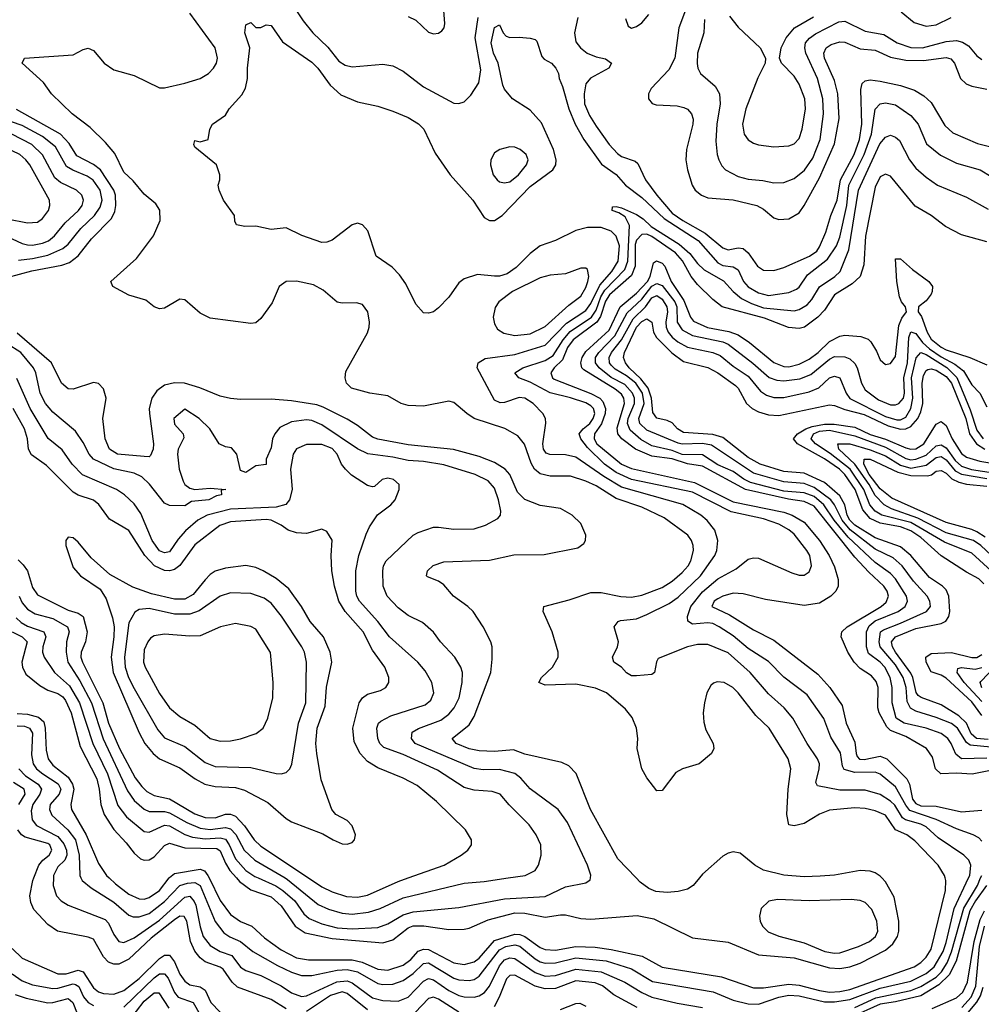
# Model space of a CAD drawing. Header units: inches. Extents: x 884549 to 1028252, y 526810 to 653624.
# Tile 131 of 256: x 955540 to 959328, y 549502 to 553382. Entities that reach past the tile are written whole.
import ezdxf

# ---------------------------------------------------------------- set-up
doc = ezdxf.new("R2010")
doc.units = ezdxf.units.IN
doc.header["$MEASUREMENT"] = 0
doc.layers.add('A9554', color=7, linetype='Continuous')
doc.layers.add('A9555', color=7, linetype='Continuous')

msp = doc.modelspace()

# ---------------------------------------------------------------- linework, layer by layer
at = {"layer": 'A9554', "color": 5}
for points, elevation in [([(956590, 549484.3), (956530, 549520.6), (956398.3, 549570), (956377, 549590), (956340.7, 549640.7), (956328.9, 549648.9), (956270.1, 549670), (956250, 549686), (956230, 549712.1), (956212.5, 549750), (956198, 549830), (956188, 549848), (956170, 549849), (956150, 549835.3), (956057.7, 549762.3), (955970, 549680.4), (955930, 549660.6), (955910, 549660.1), (955890, 549668.5), (955870, 549689.6), (955830, 549759), (955810, 549767), (955689.2, 549790), (955650, 549816.4), (955595.5, 549875.5), (955583.8, 549903.8), (955580.1, 549930), (955592, 549990), (955596, 550000)], 2720), ([(955672.6, 550000), (955671.1, 549970), (955685, 549930), (955702.9, 549910), (955730, 549893.4), (955876.7, 549836.7), (955890, 549822.2), (955910, 549776.9), (955930.1, 549750.1), (955950, 549745.3), (955990, 549763.5), (956090, 549833.3), (956190, 549924.7), (956210, 549928.2), (956227.3, 549907.3), (956233, 549893), (956250, 549807.9), (956262.7, 549770), (956290, 549734.5), (956330, 549710.8), (956374.9, 549694.9), (956410, 549649.1), (956430, 549635.9), (956490, 549615.4), (956570, 549574.4), (956610, 549546.8), (956650, 549532.8), (956670, 549535.3), (956789.6, 549590.4), (956830, 549595.3), (956850, 549587.5), (956930, 549528.2), (956970, 549516.7), (957030, 549515.1), (957070, 549530.5), (957130, 549593), (957150, 549603.9), (957170, 549598.1), (957230, 549556.5), (957270, 549537.1), (957290, 549531.7), (957330, 549530.4), (957350, 549536.1), (957370.6, 549549.4), (957390, 549573.8), (957430, 549653.2), (957450, 549677.6), (957470, 549685.4), (957490, 549682.8), (957570, 549627.6), (957610, 549613.1), (957650, 549615.1), (957730, 549640.2), (957830.2, 549630), (957924.1, 549590), (957990, 549548.7), (958030, 549530.7), (958130, 549506.7), (958230, 549489.4)], 2740), ([(955780.9, 550000), (955785.9, 549990), (955820.8, 549960.8), (955910, 549905.3), (955970, 549853.6), (955986.9, 549846.9), (956010, 549846.4), (956050, 549860.2), (956110, 549907.2), (956170, 549969.8), (956200.8, 549979.2), (956230, 549981.6), (956250.5, 549970), (956309.1, 549829.1), (956343.8, 549783.8), (956367.6, 549767.6), (956410, 549749.3), (956457.5, 549710), (956555.3, 549655.3), (956610, 549628.6), (956650, 549615.8), (956690, 549615.1), (956790, 549636.1), (956830, 549639.8), (956870, 549630), (956950, 549584.7), (956970, 549580.5), (957010, 549581.5), (957050, 549596.1), (957090, 549624.1), (957130, 549662.9), (957150, 549666.2), (957250, 549605.1), (957270, 549598.5), (957310, 549595.4), (957330, 549600.4), (957350, 549613.2), (957430, 549717.3), (957455.2, 549730), (957490, 549736.4), (957510, 549731.3), (957570, 549681.3), (957590, 549669.3), (957610, 549663.8), (957650, 549665), (957730, 549684.8), (957850, 549674.1), (957950, 549642), (958032.7, 549592.7), (958271.7, 549551.7), (958350, 549518.5), (958410, 549503.9), (958450, 549503.4), (958530, 549530.3), (958570, 549538.5), (958610, 549535.9), (958710, 549512.4), (958750, 549511.4), (958810, 549521.6), (958930, 549566.3), (959050, 549593.9), (959110, 549623.8), (959142.1, 549650), (959177.3, 549710), (959190, 549745.6), (959220.7, 549879.3), (959277.8, 550000)], 2760), ([(955892.2, 550000), (955916.7, 549976.7), (955970, 549935.9), (956010, 549917.4), (956030, 549917.1), (956050, 549923.2), (956089.8, 549950.2), (956128.5, 550000)], 2780), ([(956286, 550000), (956330, 549911.1), (956370, 549856.5), (956409, 549829), (956454, 549810), (956504.2, 549764.2), (956570, 549716.7), (956630, 549685.3), (956676.9, 549676.9), (956850, 549677.9), (956888.2, 549668.2), (956950, 549640.7), (956990, 549636.8), (957050, 549657.1), (957081, 549679), (957110, 549711.2), (957130, 549719.9), (957150, 549718), (957250, 549665.7), (957290, 549658.9), (957330, 549669.4), (957350, 549684.4), (957410, 549754.2), (957490, 549778.7), (957510, 549777.3), (957529.4, 549769.4), (957590, 549725.9), (957610, 549717.6), (957650, 549715.3), (957730, 549729.4), (957807.1, 549727.1), (957870, 549718.8), (957991.3, 549691.3), (958070, 549648), (958304.6, 549610), (958430, 549567.5), (958470, 549566.9), (958570, 549582.2), (958610, 549578.2), (958690, 549556.1), (958730, 549550.3), (958770, 549552.3), (958810, 549560.9), (959063.6, 549650), (959090, 549667.4), (959110, 549687.5), (959130, 549719.8), (959186.4, 549950), (959188.2, 549990), (959185.8, 550000)], 2780), ([(956393.1, 550000), (956405.6, 549985.6), (956450, 549953.8), (956530, 549926.1), (956569.3, 549890), (956625.5, 549810), (956664.1, 549784.1), (956770, 549761.3), (956970, 549745), (957010, 549756.8), (957070, 549803.4), (957090, 549811.1), (957131.1, 549811.1), (957230, 549796.9), (957290, 549798.3), (957310, 549802.7), (957384.7, 549835.3), (957490, 549863.1), (957530, 549861.6), (957610, 549845.6), (957670, 549855.4), (957690, 549854.4), (957750, 549840.5), (957790, 549837.7), (957972.4, 549852.4), (958038.4, 549838.4), (958190, 549764.5), (958330, 549747.1), (958450, 549697.4), (958590, 549685.1), (958730, 549645.7), (958770, 549643.1), (958810, 549649.8), (958850, 549663.8), (958950, 549716.1), (958979.5, 549740.5), (958997.9, 549770), (959002.8, 549790), (959003.3, 549830), (958984.6, 549924.6), (958950, 549985.2), (958936.4, 550000)], 2820), ([(956479, 550000), (956548.6, 549968.6), (956576.2, 549950), (956623.3, 549910), (956658.5, 549858.5), (956679.9, 549839.9), (956730, 549819.2), (956790, 549803.8), (956850, 549799.7), (956950, 549805.1), (956990, 549818.9), (957050, 549855), (957090, 549866.2), (957270, 549883), (957450, 549917.3), (957610, 549926.9), (957690, 549964.8), (957770, 549981.1), (957787.6, 549992.4), (957788.4, 550000)], 2840), ([(956585.2, 550000), (956594.5, 549994.5), (956715.8, 549895.8), (956756.7, 549876.7), (956810, 549861.5), (956850, 549857.9), (956914.2, 549865.8), (956960.1, 549879.9), (957050, 549921.9), (957290, 549979.4), (957370, 549986.5), (957463.6, 550000)], 2860), ([(956677.6, 550000), (956730, 549965.1), (956770, 549945.8), (956826.6, 549926.6), (956870, 549924.5), (956910, 549932), (957030, 549986), (957069.8, 550000)], 2880), ([(958217.6, 550000), (958192.4, 549970), (958170, 549955.7), (958133.5, 549946.5), (958090, 549942.7), (958046.1, 549946.1), (958018.2, 549958.2), (957983.7, 549983.7), (957968, 550000)], 2820), ([(959347.7, 549970), (959304.9, 549910), (959282.9, 549870), (959228.2, 549671.8), (959201.3, 549618.7), (959160.8, 549579.2), (959090, 549536.2), (958990, 549511.8), (958930, 549502.3), (958812.4, 549450)], 2720), ([(958830.1, 549490.1), (958912.8, 549527.2), (959050, 549556.9), (959090, 549571.9), (959150, 549608.9), (959171.1, 549630), (959193.7, 549666.3), (959210.7, 549709.3), (959258.8, 549881.2), (959312.5, 549970), (959325.1, 550000)], 2740), ([(959134.6, 549485.4), (959230, 549527.6), (959255.4, 549550), (959273.9, 549590), (959299.1, 549750), (959323.5, 549836.5), (959340.7, 549870)], 2680), ([(959251.5, 549490), (959288.1, 549530), (959306.4, 549573.6), (959320.7, 549730), (959340, 549810)], 2660), ([(955510, 549722.5), (955550, 549684), (955690, 549622.6), (955722.8, 549622.8), (955770, 549636.2), (955789.6, 549629.6), (955830, 549566.6), (955850, 549551.7), (955870, 549544.3), (955910, 549542.4), (955950, 549556.9), (956010, 549604.3), (956090, 549682.5), (956110, 549696.4), (956130, 549696.5), (956149.2, 549669.2), (956170, 549620.6), (956190, 549593.4), (956210, 549579.1), (956250.6, 549570.6), (956270, 549558), (956293, 549510), (956330, 549470.8)], 2680), ([(955510, 549621.8), (955550, 549595.3), (955590, 549578.6), (955670, 549563.9), (955690, 549565.2), (955750, 549583.5), (955759.9, 549579.9), (955772.3, 549572.3), (955791.4, 549531.4), (955809.4, 549509.4), (955830, 549497.3)], 2660), ([(955950, 549491.4), (956070, 549606.1), (956090, 549622), (956110, 549622.6), (956125, 549605), (956149.4, 549549.4), (956164.6, 549530), (956223.3, 549510), (956250, 549460.8)], 2660), ([(957972.2, 549490), (957879.9, 549539.9), (957834.9, 549574.9), (957807.3, 549587.3), (957730, 549594.8), (957650, 549565), (957610, 549563), (957570, 549573.2), (957490, 549617.3), (957470, 549615.9), (957457.5, 549602.5), (957429.1, 549530.9), (957408.2, 549491.8)], 2720), ([(955521.3, 549541.3), (955565.8, 549525.8), (955650, 549508.4), (955670, 549508.9), (955730, 549524.7), (955748.8, 549508.8), (955766.3, 549466.3)], 2640), ([(955970, 549436.2), (956030, 549514.4), (956070, 549547.2), (956087.7, 549547.7), (956127.1, 549487.1)], 2640), ([(956910, 549480.2), (956830, 549545.4), (956810, 549551.4), (956763.5, 549536.5), (956670, 549473.4)], 2720), ([(959270, 549462), (959310, 549510.3), (959324.4, 549535.6), (959335.7, 549570)], 2640), ([(957270, 549471.4), (957190, 549522.8), (957170, 549530.1), (957150, 549525.5), (957097.5, 549470)], 2720), ([(957670, 549481.4), (957730, 549506), (957746.5, 549506.5), (957770, 549495.5)], 2680)]:
    msp.add_lwpolyline(points, dxfattribs=dict(at, elevation=elevation))
at = {"layer": 'A9554', "color": 5, "elevation": 2840}
msp.add_lwpolyline([(958524.3, 549915.7), (958490.9, 549909.1), (958460.5, 549879.5), (958453.4, 549850), (958456.9, 549830), (958466.3, 549810), (958487.7, 549787.7), (958530, 549770.8), (958630, 549744.9), (958711.5, 549710), (958750, 549703.4), (958770, 549705.4), (958844.5, 549730), (958887, 549750), (958911.6, 549770), (958919.9, 549790), (958915.9, 549830), (958896.4, 549876.4), (958870, 549902.9), (958850, 549911.8), (958815.6, 549915.6), (958650, 549909.3)], close=True, dxfattribs=at)
at = {"layer": 'A9555', "color": 5}
for points, elevation in [([(956600.7, 553460.7), (956656.5, 553376.5), (956694.7, 553330), (956752.9, 553272.9), (956797.5, 553217.5), (956821.7, 553201.7), (956850, 553195.8), (956970, 553206.2), (957010, 553200.1), (957050, 553178.5), (957130, 553116.8), (957250, 553053.2), (957270, 553051.3), (957290, 553058.5), (957316.3, 553083.7), (957347.9, 553132.1), (957356.4, 553183.6), (957333.8, 553310), (957345.2, 553390)], 2780), ([(957070, 553393.5), (957099.7, 553379.7), (957150, 553332), (957170, 553326.3), (957190, 553328.2), (957202.2, 553337.8), (957211.2, 553348.8), (957214.1, 553365.9), (957210, 553417.2)], 2820), ([(958166.3, 553430), (958136.5, 553350), (958120.3, 553230), (958096.5, 553183.5), (958027.6, 553110), (958016.9, 553090), (958017.4, 553070), (958031.3, 553051.3), (958046.5, 553046.5), (958130, 553041.9), (958156, 553036), (958170, 553029.2), (958186.2, 553010), (958192.3, 552990), (958191.6, 552970), (958165.9, 552870), (958163.6, 552830), (958170.1, 552790), (958189, 552730), (958200.1, 552710), (958225.8, 552690), (958250, 552680.1), (958350, 552671.4), (958444, 552650), (958470, 552634.7), (958510, 552601.4), (958530, 552593.8), (958570, 552596.8), (958610, 552621.1), (958629.9, 552650), (958690, 552758.3), (958750, 552892.6), (958768.3, 552991.7), (958762.6, 553090), (958750, 553141.8), (958709.9, 553230), (958707.1, 553250), (958716.9, 553270), (958736.7, 553283.3), (958770, 553294.6), (958790, 553292.5), (958850, 553266.2), (958910, 553261.4), (958970, 553234.3), (959030, 553221.8), (959099.9, 553220.1), (959190, 553232.1), (959207.9, 553227.9), (959222, 553210), (959245.7, 553150), (959268.2, 553128.2), (959290, 553119.1), (959350, 553107.6)], 2820), ([(959185.8, 550000), (959183.4, 550010), (959157.4, 550050), (959065.8, 550145.8), (959035, 550170), (958989.5, 550190), (958950, 550246.8), (958910, 550265.1), (958870, 550274.2), (958830, 550276.4), (958730, 550267.1), (958690, 550251.4), (958630, 550215), (958590, 550205.2), (958570, 550209.8), (958562.1, 550250), (958566.7, 550350), (958577.5, 550430), (958566.4, 550470), (958492, 550590), (958439.5, 550639.5), (958370, 550729), (958348.7, 550750), (958315.1, 550770), (958287.2, 550772.8), (958272.3, 550767.7), (958261.9, 550758.1), (958246.8, 550730), (958236.8, 550690), (958231.8, 550650), (958234.1, 550614.1), (958243.1, 550583.1), (958271.5, 550530), (958273.6, 550510), (958265.3, 550490), (958215.8, 550450), (958150.1, 550429.9), (958124, 550416), (958070, 550345.1), (958050, 550343), (958010, 550394), (957990, 550429.6), (957972.3, 550510), (957975, 550550), (957969.4, 550590), (957952.3, 550632.3), (957925.7, 550665.7), (957850.7, 550730), (957807.9, 550747.9), (957730, 550763.4), (957610, 550759.9), (957585.2, 550770), (957594.9, 550790), (957638.4, 550830), (957660.6, 550870), (957661, 550890), (957637, 550970), (957602.1, 551050), (957604.9, 551070), (957704.4, 551095.6), (957790, 551125.1), (957830, 551125.1), (957908.4, 551108.4), (957950, 551106), (957990, 551114.5), (958070, 551144.7), (958109.9, 551170), (958150, 551203.8), (958173.2, 551230), (958183.7, 551250), (958193.8, 551290), (958192.6, 551310), (958185.7, 551330), (958171.3, 551350), (958078.3, 551418.3), (957990, 551460.4), (957890, 551495.4), (957810, 551545.2), (957770, 551563.9), (957710, 551583), (957630, 551583.5), (957590, 551592.1), (957567.6, 551610), (957554.6, 551634.6), (957528.7, 551708.7), (957502.4, 551742.4), (957451.4, 551771.4), (957330.6, 551810.6), (957300.5, 551830), (957250, 551872.9), (957230, 551878), (957130, 551859.1), (957070, 551861.6), (957043, 551870), (956990, 551899), (956919.5, 551910), (956846.7, 551930), (956827.2, 551950), (956821.5, 551970), (956824, 551995.9), (956910, 552147.7), (956915.8, 552170), (956917.4, 552190), (956911.3, 552230), (956890, 552259.5), (956866, 552266), (956810, 552264), (956790, 552268.3), (956735.5, 552315.5), (956697.2, 552337.2), (956630, 552351.8), (956590, 552350.6), (956561.5, 552330), (956534.2, 552265.8), (956490, 552203.6), (956470, 552187.8), (956450, 552184.2), (956290, 552206), (956250, 552225.1), (956190, 552278), (956170, 552280.9), (956110, 552244.7), (956090, 552242.4), (956070, 552249.6), (956036.8, 552276.8), (955970, 552296.3), (955906, 552330), (955898.4, 552350), (955999.5, 552440.5), (956067.2, 552530), (956093.2, 552590), (956091.1, 552631.1), (956076.6, 552656.6), (956030, 552693.7), (955987, 552747), (955950, 552781.2), (955913.9, 552853.9), (955878.1, 552898.1), (955816.9, 552956.9), (955746.1, 553010), (955665.3, 553090), (955634, 553134), (955549.3, 553210), (955559, 553230), (955750, 553242.7), (955790, 553264.2), (955810, 553269.2), (955830, 553260.2), (955872.9, 553210), (955910, 553184), (955990, 553161.1), (956090, 553112.5), (956110, 553113), (956190, 553131.1), (956250, 553149.6), (956283.1, 553170), (956302.9, 553190), (956314.7, 553210), (956319.5, 553230), (956309.9, 553270), (956210, 553407.5)], 2780), ([(957738.7, 553390), (957724.9, 553330), (957730, 553293.7), (957749.4, 553270), (957774.6, 553250), (957810, 553234.9), (957847.5, 553227.5), (957871.5, 553210), (957860.5, 553190), (957788.7, 553151.3), (957770, 553128.2), (957763, 553090), (957764.9, 553050), (957783.8, 553003.8), (957810, 552962.1), (957862.1, 552890), (957894.3, 552854.3), (957910, 552842.8), (957963.6, 552823.6), (957974.6, 552814.6), (958005, 552750), (958049.1, 552690), (958110, 552619.7), (958152.6, 552590), (958240.3, 552540.3), (958310, 552482.4), (958330, 552475.4), (958370, 552482), (958390, 552480.6), (958410, 552463), (958445.6, 552410), (958470, 552394.5), (958510, 552393), (958550, 552405.2), (958651.4, 552450), (958679.6, 552470), (958690, 552486), (958715.7, 552544.3), (958735.5, 552610), (958760.1, 552670), (958772.8, 552750), (958826.6, 552850), (958848, 552910), (958857.1, 552970), (958853.7, 553106.2), (958859.1, 553130), (958870, 553140.9), (958890, 553144.8), (958930, 553139), (959010, 553122.3), (959064.1, 553104.1), (959101.9, 553081.9), (959130, 553055.9), (959184.6, 552964.6), (959215.1, 552935.1), (959313.2, 552893.2), (959430, 552865)], 2780), ([(957926.4, 553386.4), (957936.3, 553356.3), (957950, 553348.3), (957970, 553355), (957990, 553369.7), (958018.6, 553401.4)], 2820), ([(958237.7, 553382.3), (958234.5, 553330), (958210.1, 553250), (958208.3, 553208.3), (958211.6, 553190), (958222, 553170), (958279.6, 553119.6), (958296.8, 553090), (958298.8, 553050), (958285.5, 552970), (958282.4, 552902.4), (958287.5, 552850), (958294.4, 552830), (958306, 552806), (958319.7, 552790), (958370, 552764.1), (958410, 552753.1), (958467.8, 552747.8), (958510, 552738.6), (958550, 552740.1), (958590, 552756), (958631.2, 552788.8), (958664.6, 552835.4), (958693.5, 552910), (958705.9, 553010), (958704, 553070), (958682.9, 553150), (958636.7, 553250), (958632.1, 553270), (958634.8, 553290), (958651.2, 553308.8), (958674.3, 553325.7), (958766.8, 553373.2), (958790, 553375.5), (958870, 553335.9), (958943.7, 553323.7), (958996, 553290), (959050, 553271.5), (959095.6, 553270), (959190, 553296.1), (959230, 553299.3), (959253.1, 553293.1), (959277.9, 553277.9), (959310, 553238.6), (959330, 553225.1)], 2840), ([(958335.7, 553395.7), (958370, 553352.7), (958456.4, 553270), (958478, 553230), (958476.4, 553210), (958447.5, 553152.5), (958400.4, 553030), (958387.4, 552970), (958393.4, 552930), (958410, 552907.7), (958430, 552894.6), (958450, 552888.3), (958510, 552880.7), (958570, 552884.8), (958590, 552892.8), (958610, 552912.9), (958622.7, 552950), (958635.6, 553030), (958632.1, 553070), (958610, 553127.7), (958590, 553158.6), (958540.5, 553210), (958532.4, 553230), (958539.8, 553270), (958558.8, 553310), (958592.2, 553350), (958666.8, 553393.2)], 2860), ([(959012.1, 553412.1), (959063.1, 553370), (959110, 553356.3), (959150, 553361.5), (959209.7, 553390)], 2860), ([(959277.8, 550000), (959282.5, 550010), (959286.5, 550050), (959279.1, 550070), (959259.5, 550090), (959157.9, 550157.9), (959110, 550201.5), (959090, 550212.1), (959028.8, 550228.8), (959016.9, 550236.9), (958986.7, 550286.7), (958970, 550302.9), (958930, 550328.6), (958870, 550345.6), (958770, 550345.9), (958683, 550363), (958675.8, 550375.8), (958689.3, 550430), (958689.9, 550450), (958683, 550470), (958641.4, 550530), (958584.7, 550630), (958550.6, 550670), (958490, 550724.9), (958417.1, 550810), (958330, 550886.9), (958250, 550919.4), (958210, 550919.8), (958170.8, 550910.8), (958055.5, 550864.5), (958048.6, 550851.4), (958040.4, 550810), (958030, 550801.3), (957970, 550796), (957950, 550796), (957930, 550807.7), (957909.9, 550829.9), (957880.7, 550850), (957875.1, 550870), (957894.3, 550910), (957898.9, 550930), (957881.6, 550990), (957885.1, 550994.9), (957896.9, 551010), (957906.2, 551013.8), (957970, 551021.4), (958010, 551038.4), (958098.5, 551081.5), (958134.2, 551105.8), (958221, 551190), (958278.5, 551270), (958285.3, 551290), (958289.4, 551330), (958278.6, 551370), (958248.5, 551408.5), (958223.2, 551430), (958151.9, 551471.9), (957910, 551540), (957841.3, 551581.3), (957730, 551658.3), (957690, 551666.8), (957628.6, 551668.6), (957613.2, 551673.2), (957603.1, 551690), (957600.8, 551710), (957612.1, 551792.1), (957611.6, 551810), (957601.1, 551830), (957562.6, 551870), (957530, 551890.4), (957507.6, 551892.4), (957450, 551873.5), (957432.2, 551872.2), (957410, 551882), (957342.2, 552010), (957346.4, 552030), (957373.8, 552046.2), (957490, 552062.4), (957610, 552099.4), (957694, 552186), (957770, 552235.9), (957790, 552262.7), (957824.4, 552335.6), (957872.1, 552390), (957897, 552430), (957902.1, 552490), (957890, 552528.7), (957870, 552547.7), (957830, 552562.2), (957776.8, 552563.2), (957730, 552551.5), (957650, 552511.9), (957590, 552489.9), (957550, 552459.7), (957495.4, 552404.6), (957459.6, 552380.4), (957430, 552371.3), (957410.7, 552370.7), (957343, 552377), (957290, 552360.4), (957270, 552344.7), (957230, 552288), (957190, 552246.6), (957170, 552231.1), (957150, 552225.6), (957130, 552227), (957100.2, 552260.2), (957060.8, 552340.8), (957036.5, 552376.5), (957006.5, 552406.5), (956944.1, 552450), (956910.7, 552550), (956890, 552573.5), (956870, 552579.2), (956850, 552573.3), (956770, 552512.4), (956750, 552504.4), (956730, 552504), (956650.7, 552530.7), (956590, 552561.3), (956530, 552554.7), (956470, 552567.8), (956427, 552567), (956393.8, 552573.8), (956387.5, 552587.5), (956385.6, 552610), (956342, 552670), (956325.2, 552710), (956322, 552730), (956328.7, 552750), (956328.7, 552770), (956315.1, 552810), (956230, 552879.3), (956225.4, 552890), (956230, 552906), (956250, 552900.5), (956282, 552910), (956289.2, 552950), (956299, 552970), (956350, 553006), (956365.2, 553030), (956414.2, 553085.8), (956428.6, 553111.4), (956437.4, 553150), (956437.4, 553190), (956446.4, 553270), (956426.6, 553330), (956430, 553361), (956450, 553370.8), (956470, 553350.6), (956490, 553350.8), (956510, 553361), (956530, 553358.8), (956574.9, 553294.9), (956690, 553213.7), (956713.9, 553190), (956763, 553123), (956804.9, 553084.9), (956870, 553057.4), (956950, 553040.3), (957010, 553021.7), (957070, 552996.5), (957111.3, 552971.3), (957131.1, 552950), (957176, 552856), (957235, 552770), (957325.1, 552670), (957370, 552602.1), (957390, 552590.1), (957410, 552590.1), (957440.2, 552610), (957550, 552724), (957639.4, 552790), (957651.6, 552810), (957653.3, 552830), (957642.2, 552870), (957595.1, 552975.1), (957550, 553024.4), (957481.6, 553070), (957450, 553107.3), (957443.2, 553123.2), (957425.2, 553210), (957406.1, 553250), (957396.8, 553290), (957410, 553350.6), (957430, 553361), (957444, 553330), (957456.3, 553316.3), (957470, 553310.7), (957506.8, 553313.2), (957550, 553308.5), (957570, 553303.8), (957576.5, 553296.5), (957597.1, 553237.1), (957606.4, 553226.4), (957634.9, 553210), (957652.3, 553190), (957662, 553170), (957664.4, 553150), (957678, 553118), (957703, 553030), (957728.2, 552970), (957762.5, 552910), (957831.8, 552811.8), (957890, 552771.8), (957925.9, 552730), (957990, 552681.1), (958078.1, 552598.1), (958212.2, 552512.1), (958290, 552423), (958310, 552412.9), (958350, 552407.5), (958370, 552395.9), (958390.6, 552350.6), (958410, 552328.4), (958450, 552305.9), (958490, 552295.4), (958570, 552306.6), (958599.8, 552320.2), (958610, 552328.3), (958643.1, 552376.9), (958721.7, 552438.3), (958757.4, 552490), (958770, 552525.2), (958797.8, 552650), (958805.3, 552730), (958867, 552850), (958894.6, 552930), (958910, 553029), (958930, 553050.1), (958950, 553054), (958990, 553046.5), (959050, 553004.1), (959079.3, 552970), (959112.2, 552892.2), (959167.3, 552847.3), (959230, 552816.2), (959323.1, 552790), (959410, 552737.5)], 2760), ([(955534.6, 552434.6), (955590, 552440.2), (955650, 552453.8), (955710, 552480.3), (955730, 552497.2), (955780.8, 552559.2), (955834.5, 552610), (955856.7, 552643.3), (955864.5, 552670), (955856.5, 552710), (955829.3, 552749.3), (955805.3, 552765.3), (955748.5, 552788.4), (955723.8, 552803.7), (955680.5, 552880.5), (955630, 552921.9), (955550, 552964.3), (955430, 553005.7)], 2840), ([(955490, 552365.2), (955588, 552392), (955705.6, 552414.4), (955735.4, 552424.6), (955770, 552450.5), (955822.1, 552517.9), (955901.9, 552598), (955914.5, 552625.5), (955919, 552650), (955916.9, 552690), (955911, 552710), (955858.6, 552790), (955830, 552811), (955764.7, 552844.7), (955734.2, 552894.2), (955699.8, 552930), (955527.6, 553027.6)], 2820), ([(955490, 552597), (955570, 552580.8), (955610, 552584.1), (955630, 552597.6), (955653.1, 552630), (955659, 552650), (955656.6, 552670), (955579.5, 552810), (955564.5, 552830), (955540.2, 552850), (955310, 552958.9)], 2880), ([(955490, 552527.7), (955550, 552499.3), (955570, 552494.4), (955590, 552493.2), (955630, 552500.4), (955653.1, 552510), (955677.3, 552530), (955718.8, 552581.2), (955770.9, 552630), (955786.2, 552650), (955791.3, 552670), (955783.8, 552690), (955764, 552710), (955700.6, 552740.6), (955678.1, 552758.1), (955629.5, 552849.5), (955587.5, 552890), (955508.3, 552930)], 2860), ([(959330, 550144.6), (959317.8, 550157.8), (959296, 550170), (959230, 550193.6), (959150.5, 550230.5), (959046.3, 550266.3), (959030, 550286.4), (958990, 550359), (958930, 550408.9), (958910, 550416.6), (958830, 550415.4), (958787, 550427), (958780.4, 550440.4), (958773.2, 550493.2), (958735.1, 550555.1), (958707.9, 550627.9), (958641.6, 550721.6), (958550, 550790.5), (958490, 550853.4), (958410, 550903.5), (958350, 550954.2), (958295.2, 550990), (958270, 551002.8), (958250, 551005.4), (958190, 550999.9), (958172, 551012), (958170.8, 551030.8), (958183.8, 551070), (958230, 551126.7), (958290, 551179.1), (958361.8, 551218.2), (958410, 551256.6), (958430, 551261.9), (958450, 551259.5), (958581.8, 551201.8), (958610, 551193.2), (958630, 551193), (958650, 551206.7), (958658.4, 551230), (958652.6, 551270), (958641, 551290), (958590, 551353.9), (958570, 551371.3), (958530, 551394.3), (958470, 551414.4), (958341.9, 551441.9), (958190, 551520.6), (957950, 551569.5), (957890, 551597), (957843.4, 551630), (957776.5, 551696.5), (957750.3, 551730), (957743.2, 551750), (957758.8, 551770), (957785.8, 551790), (957799.2, 551810), (957804.7, 551830), (957799.5, 551850), (957790, 551860.1), (957770, 551871.8), (957710, 551891.8), (957630, 551910.9), (957550, 551954), (957505.6, 551970), (957490.8, 551990), (957522.3, 552010), (957610, 552038.9), (957641, 552059.1), (957680.1, 552119.9), (957707.6, 552152.4), (957791.9, 552210), (957810, 552236.7), (957829.3, 552290), (957844.3, 552315.7), (957923, 552397.1), (957934.8, 552430), (957941.4, 552570), (957924.2, 552604.2), (957900.1, 552620), (957874, 552630), (957875.3, 552644.7), (957890, 552646), (957910, 552640.2), (957970, 552613.6), (957996.3, 552596.3), (958026.8, 552566.8), (958137.2, 552497.2), (958179.9, 552459.9), (958210, 552421.1), (958236.6, 552396.6), (958312.2, 552352.2), (958350.4, 552310), (958383.4, 552283.4), (958423, 552263), (958470, 552246.3), (958590, 552234.4), (958610, 552239.4), (958641.7, 552258.3), (958660.5, 552279.5), (958690.5, 552329.5), (958751.2, 552370), (958772.1, 552390), (958805.7, 552474.3), (958843.7, 552710), (958927.5, 552892.5), (958950, 552918.9), (958970, 552926.4), (958990, 552918.2), (959005, 552905), (959045.2, 552830), (959070, 552795.9), (959110, 552760.5), (959155.2, 552730), (959270, 552682.1), (959354.8, 552634.8)], 2740), ([(959350, 552505.9), (959250, 552534.3), (959187, 552567), (959130.1, 552610.1), (959066.7, 552646.7), (958970, 552765.2), (958950, 552773.2), (958930, 552762.6), (958910, 552722), (958871.1, 552528.9), (958864.7, 552415.3), (958850.9, 552370), (958819, 552341), (958750, 552297.5), (958710, 552236.8), (958684.2, 552210), (958631.2, 552170), (958610, 552164.8), (958568.2, 552168.2), (958474.2, 552205.8), (958307.6, 552250), (958270, 552279.5), (958210, 552338.6), (958185.3, 552370), (958151.1, 552431.1), (958122.8, 552462.8), (958030, 552527.3), (958010, 552535.9), (957990, 552535.1), (957970, 552512.7), (957964.6, 552495.4), (957964.4, 552410), (957950, 552373.9), (957863, 552297), (957847.8, 552272.2), (957828, 552212), (957813, 552190), (957719.9, 552120.1), (957698.2, 552090), (957678.1, 552041.9), (957645.2, 552010), (957632.2, 551990), (957638.2, 551970), (957645.5, 551965.5), (957790, 551909.2), (957825.4, 551890), (957837.1, 551877.1), (957847.1, 551850), (957845.7, 551830), (957831.3, 551788.7), (957804.4, 551750), (957802.9, 551730), (957812.7, 551710), (957910.7, 551630.7), (957950, 551613.8), (958197.5, 551557.5), (958350, 551482.1), (958550, 551440.8), (958583.1, 551430), (958630, 551402.4), (958690, 551329.5), (958728.6, 551270), (958750, 551225.3), (958763.5, 551176.5), (958763.6, 551150), (958754.1, 551130), (958735.2, 551110), (958690, 551083.1), (958630, 551073.8), (958477.3, 551097.3), (958390, 551120.1), (958350, 551121.5), (958310, 551110.9), (958290, 551099.4), (958275, 551090), (958266.3, 551070), (958336.3, 551036.3), (958430, 550977.3), (958510, 550936.4), (958683.2, 550803.2), (958730.9, 550750), (958779.6, 550679.6), (958795.7, 550610), (958830, 550535), (958834.2, 550490), (958839.2, 550479.2), (958848.6, 550468.6), (958866.3, 550466.3), (958930, 550479.6), (958955.6, 550470), (959035, 550390), (959044.4, 550370), (959057.3, 550310), (959070, 550293.3), (959090, 550284.2), (959150, 550282.8), (959250, 550260.6), (959330, 550267.2)], 2720), ([(959390, 550428.8), (959291.3, 550408.7), (959230, 550412.9), (959169, 550410), (959146.8, 550430), (959135.3, 550475.3), (959112.1, 550510), (959030, 550557.3), (958970, 550580.6), (958955, 550595), (958925.9, 550650), (958920.2, 550670), (958920.9, 550750), (958913.5, 550773.5), (958895.8, 550795.8), (958850, 550824.9), (958827.1, 550850), (958802.4, 550890), (958776.2, 550950), (958778.7, 550970), (958799, 550990), (958933, 551070), (958953.3, 551086.7), (958962.2, 551110), (958956.9, 551130), (958943.8, 551150), (958884.2, 551204.2), (958830, 551263.6), (958670, 551464.7), (958630, 551483.5), (958567.8, 551492.2), (958398.6, 551530), (958230, 551622.2), (958170, 551631.4), (958110, 551651.4), (958030, 551661.7), (957966.1, 551690), (957912, 551730), (957895.5, 551750), (957893.6, 551773.6), (957921.6, 551870), (957919.6, 551890), (957910, 551906.4), (957886.1, 551926.1), (957762.2, 552002.2), (957754.2, 552010), (957750.7, 552030), (957755.7, 552050), (957770, 552074.2), (957861.7, 552158.3), (957905.8, 552250), (957970, 552303.8), (958013.1, 552350), (958023.4, 552370), (958036.2, 552423.8), (958048.9, 552431.1), (958070, 552421.8), (958081.1, 552410), (958106, 552350), (958155.5, 552275.5), (958181.7, 552210), (958194.2, 552194.2), (958248.6, 552168.6), (958332.7, 552152.7), (958370, 552139.8), (958414.8, 552110), (958510, 552030.9), (958550, 552014.9), (958570, 552013.7), (958610, 552023.9), (958650, 552044), (958685.6, 552070), (958730, 552113.7), (958770, 552134.4), (958790, 552138.5), (958853.3, 552133.3), (958882.3, 552122.3), (958892.8, 552112.8), (958915.6, 552075.6), (958930, 552041.5), (958950, 552023.2), (958970, 552026.7), (958990, 552054.4), (959003.1, 552176.9), (959015, 552205), (959033.1, 552230), (959029.2, 552250), (959013.4, 552270), (959005.8, 552290), (958995.3, 552350), (958990, 552438.8), (959010, 552439.1), (959056.9, 552396.9), (959120.7, 552350), (959135.1, 552330), (959134.8, 552310), (959130, 552299.7), (959110, 552274.4), (959080.8, 552250), (959079.3, 552230), (959092.4, 552212.4), (959114.2, 552150), (959130, 552123.1), (959170, 552090.8), (959190, 552080.4), (959283.2, 552050), (959350, 552021.4)], 2680), ([(959350, 550471.4), (959249.9, 550469.9), (959227.3, 550487.3), (959209.5, 550530), (959195.9, 550550), (959170, 550569.2), (959110, 550590), (959023.7, 550610), (958991.9, 550630), (958977, 550690), (958976.6, 550750), (958968.4, 550790), (958947.2, 550830), (958930, 550849.9), (958883.9, 550883.9), (958875, 550910), (958875.7, 550970), (958886.2, 550993.8), (958910, 551013.7), (959000.9, 551050), (959027.7, 551070), (959037.5, 551090), (959033.3, 551110), (958990, 551178.7), (958970, 551199.1), (958910, 551242.5), (958803.1, 551343.1), (958748.8, 551410), (958708.1, 551470), (958670, 551502.8), (958630, 551517.2), (958550, 551524), (958418.6, 551558.6), (958391.7, 551571.7), (958350, 551601.7), (958290, 551628.2), (958230, 551667.6), (958150, 551668.7), (958110, 551683.6), (958030, 551702.6), (957987.1, 551727.1), (957944.8, 551764.7), (957934.6, 551790), (957937.1, 551810), (957961.7, 551870), (957961.3, 551890), (957953.8, 551910), (957923.8, 551943.8), (957870, 551972.2), (957823, 552010), (957808.6, 552030), (957807.6, 552050), (957820.5, 552070), (957883.8, 552136.2), (957933, 552227), (957990, 552280.4), (958030, 552331.8), (958050, 552342.1), (958070, 552334.8), (958120.4, 552270), (958128.7, 552250), (958129.1, 552190), (958150, 552159.6), (958190, 552137.8), (958310, 552112.1), (958330, 552102.7), (958428, 552028), (958492.3, 551972.3), (958521.8, 551961.8), (958550, 551958.4), (958612.9, 551967.1), (958656.3, 551983.7), (958730, 552044.1), (958750, 552053.9), (958790, 552052.7), (958810, 552044.9), (958830, 552026.8), (958839.3, 552010), (958855.6, 551950), (958870, 551922.8), (958923.3, 551883.3), (958970, 551864.1), (958990, 551863.8), (959003.4, 551870), (959021.1, 551890), (959025.7, 551910), (959022.7, 551970), (959037.4, 552030), (959042.6, 552130), (959050, 552151.6), (959070, 552145.7), (959096.8, 552110), (959124.3, 552084.3), (959170, 552053), (959224, 552024), (959258.1, 551998.1), (959290, 551943.1), (959322.4, 551910), (959350, 551855.6)], 2660), ([(959365, 550515), (959283.7, 550523.7), (959270, 550533.1), (959234.4, 550590), (959210, 550608.5), (959150, 550632.8), (959070, 550657.5), (959049.5, 550669.5), (959035.7, 550695.7), (959031.8, 550750), (959019.6, 550790), (958990, 550839.4), (958929.7, 550910), (958925, 550930), (958930.7, 550969.3), (958941.9, 550978.1), (959010, 551003.5), (959112.1, 551050), (959128.3, 551070), (959125, 551090), (959114.3, 551110), (959060.6, 551170), (959016.6, 551230), (958980.8, 551260.8), (958910, 551296), (958811.4, 551371.4), (958779.6, 551410), (958749.7, 551469.7), (958734.4, 551490), (958670, 551538.7), (958630, 551553.7), (958550, 551560.4), (958430, 551595), (958265.1, 551705.1), (958230, 551712.1), (958150, 551709.3), (958133.1, 551713.1), (958010, 551764.8), (957983, 551790), (957978.6, 551810), (958000, 551870), (957993, 551910), (957966.6, 551950), (957930, 551978.7), (957885.2, 552005.2), (957870, 552020.6), (957863.1, 552030), (957861.6, 552050), (957870.4, 552070), (957910, 552119.8), (957956.5, 552203.5), (958005.2, 552250), (958030, 552285.9), (958050, 552294.2), (958070, 552279.8), (958089.5, 552250), (958092, 552230), (958085.1, 552190), (958086.4, 552170), (958094.1, 552150), (958110.4, 552130.4), (958132.3, 552112.3), (958170, 552090.9), (958270, 552070.3), (958298.5, 552058.5), (958350, 552016.7), (958410, 551977.3), (958458.5, 551918.5), (958481.6, 551901.6), (958510, 551893.6), (958550, 551893.1), (958650, 551914.9), (958688.4, 551931.6), (958730, 551970.1), (958750, 551976.9), (958770.7, 551970), (958794.9, 551910), (958810, 551889.4), (958950, 551817.9), (958994.9, 551805.1), (959010, 551805.5), (959030, 551816.1), (959050, 551850), (959058.3, 551890), (959053, 551970), (959070.6, 552049.4), (959090, 552069.8), (959110, 552062.4), (959191.5, 552011.5), (959232, 551972), (959284.2, 551844.2), (959310, 551764.9), (959334.8, 551730)], 2640), ([(959354.7, 550545.3), (959308.9, 550548.9), (959288.5, 550568.5), (959270.1, 550610.1), (959239.4, 550639.4), (959170, 550681.7), (959090.5, 550710.5), (959079.5, 550719.5), (959070.6, 550730.6), (959058.2, 550790), (959050, 550807.1), (958990, 550890), (958977.9, 550910), (958973.6, 550930), (958989.7, 550950.4), (959070, 550983.2), (959170, 551002.7), (959188.7, 551011.3), (959200.1, 551030), (959203.6, 551050), (959200.1, 551110), (959190, 551134.6), (959175.4, 551150), (959123.9, 551183.9), (959050, 551270.6), (959010, 551304.7), (958910, 551340.7), (958829.4, 551389.4), (958810.1, 551410), (958799.8, 551430), (958789.6, 551470), (958770, 551506), (958710, 551558.2), (958630, 551595.3), (958550, 551601.7), (958456.9, 551630), (958410, 551656.4), (958310, 551735.9), (958270, 551746.7), (958154.6, 551754.6), (958131.5, 551770), (958110, 551792.6), (958090, 551802.2), (958050, 551811.7), (958034, 551834), (958029.2, 551890), (958014.8, 551930), (957987, 551967), (957940.2, 552010), (957925.6, 552030), (957918.5, 552050), (957922.6, 552070), (957969.1, 552170), (957990, 552193), (958010, 552203), (958030, 552190.2), (958037, 552150), (958047.9, 552130), (958108.7, 552068.7), (958155.2, 552035.2), (958250, 552010.8), (958290, 551989.7), (958360.1, 551940.1), (958370.5, 551930), (958403.4, 551870), (958424.6, 551850), (958450, 551836.9), (958490, 551824.6), (958530, 551821.6), (958730, 551864), (958750, 551862.1), (958790, 551845.1), (958866.1, 551826.1), (958960.8, 551780.8), (959010, 551767.8), (959030, 551769.3), (959050, 551778.4), (959077.3, 551810), (959090, 551835.9), (959098, 551870), (959094.2, 551950), (959100.5, 551979.5), (959110, 551999.4), (959117, 552003), (959130, 552005.6), (959150, 552000.8), (959190, 551975.2), (959210.7, 551950), (959266.8, 551810), (959280.9, 551750), (959308.7, 551710), (959342.1, 551690)], 2620), ([(957968, 550000), (957895.6, 550075.6), (957787.7, 550270), (957731.7, 550411.7), (957702.3, 550442.2), (957675.5, 550455.5), (957530, 550487.3), (957485.1, 550505.1), (957410, 550498.7), (957350, 550501.4), (957310, 550508.9), (957259.3, 550530), (957243.8, 550550), (957310, 550603.5), (957330, 550636.5), (957395.6, 550810), (957401.5, 550861.5), (957400.3, 550910), (957395.6, 550930), (957365.8, 550990), (957325.8, 551050), (957305.6, 551070), (957249, 551110), (957210, 551155.3), (957190, 551169.8), (957146.1, 551186.1), (957142.4, 551190), (957146.2, 551210), (957168.4, 551231.6), (957210, 551245.8), (957390, 551251.7), (957486.6, 551273.4), (957605.4, 551274.6), (957738.7, 551301.3), (957762, 551318), (957769, 551330), (957770.5, 551350), (957750, 551396.8), (957716.3, 551430), (957670, 551456.2), (957590, 551467.5), (957530, 551491.7), (957500.5, 551520.5), (957470.2, 551590), (957452.7, 551610), (957410, 551636.7), (957350, 551660.7), (957248.3, 551688.3), (957070, 551706.2), (956950, 551728.5), (956930, 551736.9), (956870, 551783.1), (956830, 551807.8), (956735.4, 551855.4), (956710, 551863.5), (956610, 551879.9), (956530, 551885.9), (956410, 551884.9), (956370, 551889.1), (956330, 551898.3), (956249.4, 551930.6), (956189.2, 551949.2), (956150, 551951.2), (956110, 551941.2), (956080.4, 551919.6), (956060.2, 551890), (956050.1, 551850), (956050.7, 551830), (956066.6, 551710), (956065.2, 551690), (956055.1, 551664.9), (956050, 551659.8), (956030, 551660.4), (955925.1, 551670), (955893, 551690), (955876.4, 551730), (955867, 551810), (955880.9, 551890), (955870, 551927.4), (955850, 551948.2), (955830, 551952.7), (955750, 551925.2), (955730, 551927.5), (955704.3, 551950), (955664.4, 552030), (955530, 552146)], 2820), ([(957788.4, 550000), (957789.6, 550010.4), (957777.1, 550050), (957698.2, 550218.3), (957660.3, 550270), (957550, 550351.1), (957513.3, 550393.3), (957490, 550411.8), (957430, 550427.4), (957365.6, 550425.6), (957330, 550430.8), (957097.7, 550530), (957082.7, 550550), (957086.2, 550573.8), (957110.8, 550589.2), (957198.5, 550621.5), (957230, 550645.2), (957251.6, 550670), (957270.9, 550710), (957282.7, 550770), (957283.4, 550810), (957277.9, 550830), (957253.7, 550870), (957197.8, 550930), (957170, 550968), (957126.9, 551006.9), (957070, 551033.8), (957030, 551064.5), (956987.9, 551110), (956971.2, 551150), (956969.9, 551210.1), (956973.4, 551230), (956983.7, 551250), (957090, 551350.8), (957110, 551361.7), (957170, 551381.5), (957190, 551382.7), (957250, 551373.7), (957330, 551376), (957374.7, 551390), (957423.3, 551416.7), (957433.7, 551430), (957435.3, 551444.7), (957426.1, 551490), (957410, 551536.1), (957384.8, 551564.8), (957333.5, 551590), (957210, 551627.5), (957130, 551640.9), (957070, 551644.2), (957010, 551657.8), (956910.5, 551670.5), (956870.6, 551690.6), (956730, 551785.9), (956690, 551802.7), (956670, 551804.5), (956610, 551796.6), (956564.6, 551775.4), (956544.4, 551750), (956535.4, 551730), (956530, 551695.3), (956510.7, 551650), (956510, 551629), (956470, 551624), (956430, 551598), (956410, 551606), (956395.3, 551670), (956374.6, 551694.6), (956350, 551698), (956326, 551710), (956289.2, 551770), (956247, 551810), (956190, 551847.6), (956147.1, 551810), (956150, 551788.2), (956184, 551750), (956186.4, 551733.6), (956164, 551690), (956160.7, 551670), (956167.7, 551610), (956183.4, 551563.4), (956190.6, 551550.6), (956210, 551536), (956230, 551530.8), (956290, 551536), (956352, 551530), (956332.7, 551527.3), (956334.8, 551510), (956314.5, 551505.5), (956284.7, 551490), (956216.7, 551483.3), (956190, 551466.6), (956130, 551467), (956110, 551476.9), (956051.6, 551551.6), (956020.7, 551580.7), (955990, 551594.3), (955910, 551611.7), (955830, 551649.5), (955813, 551670), (955790, 551716.2), (955760.1, 551760.1), (955670, 551835.3), (955641.2, 551870), (955620.9, 551910), (955603.8, 551990), (955594.6, 552010), (955543.6, 552070), (955490, 552103.8)], 2840), ([(957463.6, 550000), (957530.4, 550009.6), (957569.8, 550030), (957583.1, 550050), (957593.5, 550090), (957592.7, 550130), (957573.8, 550170), (957547.1, 550210), (957467.8, 550287.8), (957432.5, 550330), (957401.3, 550341.3), (957330, 550345.7), (957290, 550356.2), (957185.3, 550425.3), (957050, 550487), (956974.6, 550514.6), (956958.6, 550530), (956951, 550550), (956946.9, 550590), (956953.5, 550610), (956962, 550618), (957001.4, 550638.6), (957137.5, 550682.5), (957159, 550701), (957171, 550730), (957163.4, 550770), (957136.7, 550816.7), (957108.2, 550850), (956997, 550950), (956950.5, 551010), (956877.8, 551090), (956867.2, 551110), (956863.5, 551130), (956863.5, 551210), (956876.1, 551270), (956905.1, 551354.9), (956917.2, 551382.8), (956949.8, 551430.2), (957001.3, 551470), (957018.3, 551490), (957034, 551530), (957035.1, 551550), (957012.3, 551570), (956990, 551574.8), (956967, 551570), (956937.2, 551542.8), (956930, 551540.4), (956910, 551546.6), (956847.3, 551587.3), (956822.9, 551610), (956807.8, 551630), (956789.8, 551670), (956770, 551692.3), (956730, 551708.1), (956670, 551707.9), (956630, 551690.6), (956617.5, 551670), (956606.4, 551610), (956612.4, 551530), (956602.7, 551490), (956588.6, 551471.3), (956550, 551461), (956370, 551452.6), (956278.5, 551430), (956241.1, 551410), (956192.9, 551367.1), (956164.6, 551335.4), (956130, 551285.4), (956110, 551280.4), (956090, 551288.6), (956062, 551330), (956016.5, 551436.5), (955990, 551473.5), (955952.3, 551510), (955921, 551530), (955787.7, 551587.7), (955746.5, 551630), (955706.4, 551686.4), (955651.6, 551731.6), (955580.4, 551850), (955527.9, 551967.9)], 2860), ([(957069.8, 550000), (957212.1, 550050), (957279.1, 550090), (957305.1, 550110), (957319.7, 550130), (957319.2, 550150), (957296.4, 550190), (957181.3, 550301.3), (957104.9, 550364.9), (957050, 550393.7), (956950, 550434.5), (956910, 550459.1), (956881, 550490), (956856.9, 550536.9), (956852.6, 550590), (956877.4, 550690), (956890, 550709.4), (956910, 550724.1), (956960.9, 550739.1), (956981.7, 550750), (956993.5, 550770), (956993.6, 550790), (956978.7, 550830), (956930, 550897.7), (956893.1, 550970), (956821.8, 551050), (956796.8, 551090), (956780.1, 551150), (956769.9, 551210.1), (956766.1, 551270), (956770.4, 551330.4), (956750, 551365.1), (956730, 551373.6), (956670, 551357.4), (956630, 551359.5), (956596.9, 551370), (956569.7, 551390), (956530, 551409.9), (956510, 551412.7), (956370, 551402.6), (956328.4, 551388.4), (956230, 551313), (956170, 551230.8), (956150, 551215.2), (956130, 551210.2), (956110, 551212), (956070.9, 551230), (956032.8, 551270), (955970, 551369.4), (955893.8, 551413.8), (955851.4, 551471.4), (955830, 551489), (955770, 551508.5), (955750, 551519.5), (955645.7, 551625.7), (955586.6, 551666.6), (955574.7, 551690), (955570.6, 551730), (955558.2, 551770), (955513.6, 551850)], 2880), ([(959338.4, 551158.4), (959318.7, 551178.7), (959270, 551204.3), (959170, 551269), (959090, 551341.7), (959050, 551368.3), (959010, 551383.7), (958930, 551398.1), (958890, 551416.7), (958861.7, 551450), (958831, 551530), (958790.1, 551590.1), (958769.7, 551610), (958710, 551651.1), (958603.2, 551710), (958587.7, 551730), (958603.5, 551750), (958636.5, 551770), (958661.2, 551778.8), (958710, 551788.3), (958748, 551788), (958830, 551775.5), (958890, 551747.8), (958950, 551728.2), (959030, 551694.7), (959050, 551689.6), (959069.3, 551690.7), (959101.6, 551710), (959150, 551788.3), (959170, 551798.9), (959190, 551782.5), (959213.1, 551730), (959250, 551672.1), (959270, 551658), (959322.2, 551642.2), (959391.2, 551630)], 2580), ([(959366.9, 551210), (959290, 551279.9), (959182.5, 551322.5), (959050, 551399.9), (958936.4, 551430), (958910, 551444.9), (958889.2, 551470), (958865.7, 551530), (958811.2, 551611.2), (958732.5, 551672.5), (958674.9, 551710), (958658.2, 551730), (958666.8, 551750), (958690, 551761), (958730, 551764.1), (958830, 551741.5), (958950, 551697.7), (959030, 551652.4), (959050, 551647.7), (959070, 551649.4), (959110, 551665.2), (959150, 551702.6), (959170, 551706.4), (959190, 551694.2), (959224.6, 551644.6), (959250, 551622.4), (959289.6, 551609.6), (959375.7, 551595.7)], 2560), ([(959411.9, 551230), (959325.9, 551310), (959296.8, 551330), (959190, 551360.1), (959078.1, 551418.1), (958974, 551454), (958944.6, 551470), (958910, 551507.2), (958885.7, 551550), (958829.9, 551629.9), (958766.7, 551690), (958762.8, 551710), (958810, 551710.8), (958890, 551686.8), (958950, 551663.2), (959010, 551625.9), (959050, 551614.5), (959110, 551626.8), (959150, 551656.2), (959170, 551660), (959190, 551647.1), (959224.7, 551604.7), (959250, 551590.8), (959350, 551573.6)], 2540), ([(959342.4, 551342.4), (959310, 551363.6), (959290, 551373.5), (959190, 551400.8), (958976, 551496), (958930, 551533.4), (958886.1, 551590), (958865.1, 551630), (958866.7, 551650), (958890, 551650), (958998.5, 551598.5), (959050, 551585.2), (959115.6, 551584.4), (959131.5, 551588.5), (959150, 551602.1), (959170, 551605.9), (959190, 551594.8), (959212.2, 551572.2), (959239.1, 551559.1), (959270, 551551.9), (959350, 551544.3)], 2520), ([(955533.1, 551253.1), (955553.8, 551233.8), (955569.8, 551209.8), (955590, 551144.1), (955610, 551115), (955730, 551055), (955770, 551043.6), (955790, 551030), (955805.9, 550970), (955798.6, 550930), (955781.4, 550890), (955780.2, 550870), (955786.5, 550850), (955867.2, 550690), (955890, 550609.5), (955932.2, 550510), (955995, 550395), (956020.4, 550360.4), (956041.1, 550341.1), (956070, 550324.6), (956130, 550312.2), (956230, 550252.6), (956270, 550237.8), (956310, 550236.9), (956350, 550251.3), (956370, 550251.8), (956390, 550243.3), (956424.8, 550204.8), (956463, 550150), (956490, 550125.2), (956677.6, 550000)], 2880), ([(955537.9, 551110), (955550, 551084.2), (955570, 551058.4), (955600.2, 551040.2), (955670, 551022.2), (955727.5, 550990), (955734.1, 550970), (955724.6, 550930), (955722.3, 550890), (955729.1, 550850), (955776.7, 550776.7), (955822.4, 550690), (955868.1, 550548.1), (955963.8, 550343.8), (955990, 550305.5), (956030, 550270.9), (956050, 550262.4), (956110, 550262.5), (956130, 550256.8), (956198.2, 550218.2), (956250, 550196.3), (956290, 550191.1), (956350, 550198.9), (956370, 550193.9), (956391.4, 550171.4), (956423.8, 550110), (956465.9, 550070), (956585.2, 550000)], 2860), ([(955525.2, 551025.2), (955545.9, 551005.9), (955570, 550991.7), (955635.4, 550970), (955643.1, 550950), (955631, 550910), (955629.6, 550890), (955635.7, 550870), (955676.3, 550810), (955736.5, 550756.5), (955774.7, 550690), (955827.8, 550530), (955885.4, 550410), (955925.8, 550285.8), (955960.8, 550240.8), (956030, 550183.1), (956050, 550180.6), (956110, 550208.4), (956130, 550204.9), (956190, 550171.1), (956220.8, 550160.8), (956270, 550153.7), (956330, 550157.8), (956350, 550152.7), (956365.4, 550130), (956390, 550075.7), (956430.5, 550030), (956465.9, 550005.9), (956479, 550000)], 2840), ([(955510.4, 550970.4), (955549.8, 550949.8), (955568.9, 550930), (955548.5, 550850), (955550.6, 550830), (955563.5, 550803.5), (955618.5, 550758.5), (955650, 550739.7), (955690, 550726.8), (955710, 550713.7), (955719.7, 550699.7), (955742.6, 550650), (955778.3, 550518.3), (955843.9, 550390), (955853.2, 550350), (955859.5, 550290), (955871.8, 550250), (955910, 550190.6), (955958.9, 550138.9), (955990, 550097.6), (956016, 550076), (956030, 550070.1), (956050, 550071.6), (956070, 550083.9), (956110, 550127.9), (956130, 550136.6), (956190, 550118.7), (956316.2, 550116.2), (956330, 550106.7), (956350, 550057.7), (956367.3, 550030), (956393.1, 550000)], 2820), ([(959330, 550640.6), (959290, 550693.6), (959190, 550787.4), (959170, 550799.4), (959130, 550812.7), (959110.8, 550850), (959109.2, 550870), (959130, 550884), (959210, 550888.1), (959290, 550868.1), (959310, 550868.6), (959330, 550879.9)], 2580), ([(959330, 550748.8), (959323.3, 550770), (959325.6, 550774.4), (959414.1, 550865.9)], 2540), ([(959330, 550695.3), (959260.3, 550770), (959232.3, 550810), (959234.8, 550825.2), (959250, 550829.6), (959303.2, 550823.2), (959330.2, 550829.8)], 2560), ([(955530, 550648), (955570, 550645.6), (955613.5, 550633.5), (955635, 550615), (955640.2, 550590), (955643.4, 550503.4), (955651.2, 550470), (955670, 550444.1), (955730, 550397.4), (955748.1, 550370), (955752.6, 550350), (955741.3, 550290), (955743.3, 550270), (955801, 550170), (955850, 550057.3), (955881.7, 550010), (955892.2, 550000)], 2780), ([(955530, 550599.3), (955558.2, 550598.2), (955578.9, 550590), (955590, 550570), (955585.6, 550485.6), (955592.7, 550450), (955606.5, 550430), (955630.2, 550410.2), (955691.3, 550371.3), (955701.3, 550350), (955695.2, 550330), (955659.9, 550290), (955657, 550270), (955666.8, 550246.8), (955729.9, 550189.9), (955758.9, 550150), (955774.3, 550090), (955776, 550010), (955780.9, 550000)], 2760), ([(955536.6, 550430), (955562.3, 550402.3), (955611.8, 550370), (955625.4, 550350), (955618.5, 550330), (955591, 550290), (955585.1, 550265.1), (955588.8, 550228.8), (955606.3, 550206.3), (955690, 550163.1), (955714.2, 550134.2), (955723.8, 550110), (955725.4, 550090), (955717.7, 550070), (955690, 550044.4), (955673.1, 550010), (955672.6, 550000)], 2740), ([(955535.7, 550290), (955561.6, 550330), (955557.9, 550350), (955515.7, 550375.7)], 2720), ([(955596, 550000), (955615.7, 550050), (955630.4, 550070), (955655.5, 550090), (955666.3, 550110), (955658.5, 550130), (955650, 550135.7), (955561.3, 550161.3), (955546.2, 550170), (955532.3, 550190)], 2720), ([(958936.4, 550000), (958930, 550006.9), (958910, 550019.9), (958890, 550026.3), (958850, 550029.3), (958750, 550010.9), (958693.5, 550006.5), (958630, 550005.1), (958550, 550010.8), (958470.3, 550030.3), (958436.1, 550050), (958377.4, 550097.4), (958350, 550102.6), (958330, 550097.7), (958310, 550085.7), (958230, 550014.8), (958217.6, 550000)], 2820), ([(956128.5, 550000), (956130, 550001.9), (956150, 550018.1), (956250, 550034.1), (956267.9, 550027.9), (956281, 550010), (956286, 550000)], 2780), ([(959325.1, 550000), (959329.4, 550010)], 2740)]:
    msp.add_lwpolyline(points, dxfattribs=dict(at, elevation=elevation))
for points, elevation in [([(957470, 552880.4), (957430.7, 552870), (957410, 552857.6), (957395.6, 552830), (957394.7, 552810), (957405.4, 552770), (957420.3, 552750), (957430, 552742.8), (957450, 552738.4), (957470, 552743.2), (957504.8, 552770), (957535.8, 552810), (957543.1, 552830), (957535.1, 552850), (957511.3, 552870), (957490, 552878.7)], 2780), ([(957750, 552403.1), (957690, 552379.8), (957630, 552375), (957590, 552365), (957481.3, 552310), (957427.2, 552270), (957412.5, 552247.5), (957405.1, 552210), (957410, 552183.8), (957422.4, 552162.4), (957446.8, 552146.8), (957490, 552136.8), (957550, 552144.1), (957610, 552173.3), (957702.8, 552257.2), (957750, 552292.3), (957770, 552326.5), (957778, 552350), (957782.3, 552370), (957776.8, 552396.8), (957770, 552402.4)], 2780), ([(955730, 551342.4), (955720.9, 551330), (955721.2, 551310), (955750, 551223.7), (955779, 551190), (955857.2, 551137.2), (955880.2, 551100.2), (955904.8, 551024.8), (955911.4, 550990), (955911, 550950), (955900.4, 550870), (955907.3, 550810), (956010, 550571.6), (956032.8, 550530), (956065.5, 550490), (956090, 550469.6), (956170, 550433.6), (956230.3, 550390.3), (956268.4, 550370), (956310, 550360.3), (956390, 550356.2), (956425.6, 550345.6), (956517.4, 550297.4), (956590, 550234.1), (956610, 550221.8), (956734.4, 550174.4), (956774.6, 550150), (956810, 550135), (956830, 550133.2), (956850, 550139.5), (956859.1, 550150), (956862.8, 550170), (956850, 550205.1), (956830, 550225.8), (956785.1, 550250), (956768.7, 550270), (956726.9, 550386.9), (956709.9, 550489.9), (956706.9, 550530), (956711.4, 550590), (956743.1, 550676.9), (956748.2, 550751.8), (956768.9, 550850), (956762.9, 550890), (956736.5, 550950), (956683.9, 551010), (956650.4, 551070), (956599.6, 551139.6), (956550, 551179.9), (956498.6, 551210), (956470, 551223.6), (956430, 551231.7), (956350, 551220.4), (956310, 551208.2), (956290, 551195.3), (956270, 551174.5), (956223.4, 551116.6), (956190, 551097.9), (956150, 551098.2), (956059, 551119), (955985.4, 551145.4), (955895.2, 551195.2), (955820.7, 551260.7), (955770, 551322.7), (955750, 551339.8)], 2920), ([(956370, 551123.6), (956330, 551110.5), (956247.3, 551052.7), (956210, 551039.2), (956150, 551039.9), (956050, 551061.9), (956010, 551058.2), (955993.3, 551046.7), (955970, 551005.6), (955952.1, 550870), (955955.3, 550830), (955968.3, 550790), (955990, 550746.5), (956084.1, 550584.1), (956110, 550551.9), (956190, 550517.9), (956270, 550454.3), (956310, 550439), (956450, 550435.8), (956550, 550411.8), (956570, 550410.2), (956590, 550415.3), (956603.9, 550430), (956611.1, 550448.9), (956638.1, 550610), (956666.4, 550690), (956669.9, 550850), (956661.5, 550890), (956651.2, 550910), (956571.2, 551031.2), (956530, 551083.2), (956502.4, 551102.4), (956450, 551121.1)], 2940), ([(956390, 551002.9), (956330.4, 550990), (956250, 550954.2), (956210, 550952.1), (956110, 550961.1), (956070, 550953.8), (956055.6, 550944.4), (956044, 550930), (956030, 550898.4), (956027.9, 550850), (956034.6, 550830), (956090, 550727.2), (956130.2, 550670), (956170, 550635.9), (956230, 550601.7), (956290.3, 550550), (956330, 550538.4), (956370, 550540.1), (956410, 550548.4), (956471, 550569), (956498.4, 550590), (956517, 550630), (956536.3, 550710), (956538.7, 550770), (956527.7, 550887.7), (956470, 550979.7), (956450, 550990.8)], 2960)]:
    msp.add_lwpolyline(points, close=True, dxfattribs=dict(at, elevation=elevation))

doc.saveas('drawing.dxf')
